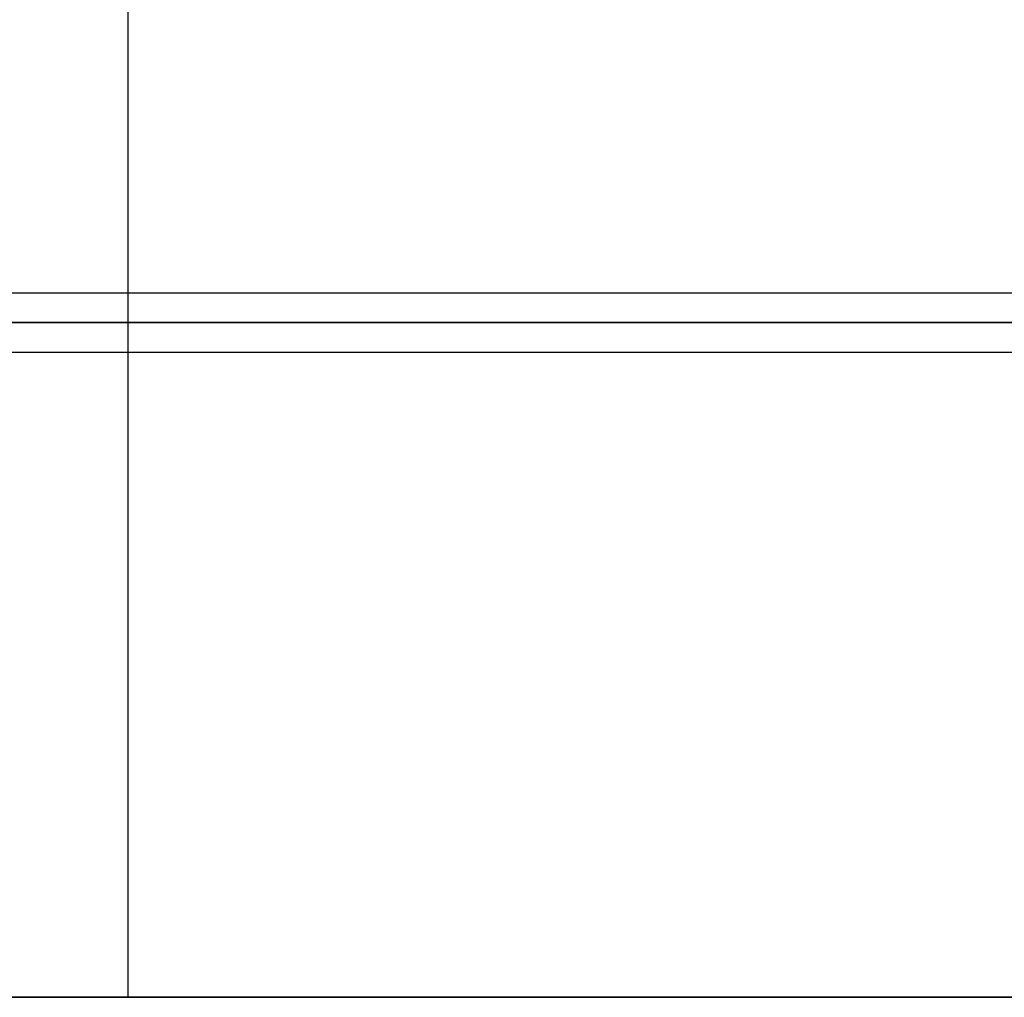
# Model space of a CAD drawing. Header units: millimetres. Extents: x -156 to 156, y -132 to 52.
# Tile 39 of 79: x -33 to -17, y -23 to -7. Entities that reach past the tile are written whole.
import ezdxf

# ---------------------------------------------------------------- set-up
doc = ezdxf.new("R2010")
doc.units = ezdxf.units.MM
doc.layers.add('MAIN-1', color=7, linetype='Continuous')

msp = doc.modelspace()

# ---------------------------------------------------------------- linework, layer by layer
at = {"layer": 'MAIN-1'}
for p, q in [((-31.5, -11.55), (-31.5, -4.7)), ((75.632, -11.55), (-75.632, -11.55)), ((75.632, -11.55), (-75.632, -11.55)), ((-31.5, -12.55), (-31.5, -11.55)), ((-76.102, -12.05), (76.102, -12.05)), ((76.102, -12.05), (-76.102, -12.05)), ((75.441, -12.05), (-75.441, -12.05)), ((-75.441, -12.05), (75.441, -12.05)), ((-75.632, -12.55), (75.632, -12.55)), ((-75.632, -12.55), (75.632, -12.55)), ((-31.5, -23.475), (-31.5, -12.55)), ((36, -23.475), (-36, -23.475)), ((-36, -23.475), (36, -23.475)), ((-31.5, -23.475), (31.5, -23.475)), ((31.5, -23.475), (-31.5, -23.475))]:
    msp.add_line(p, q, dxfattribs=at)

doc.saveas('drawing.dxf')
